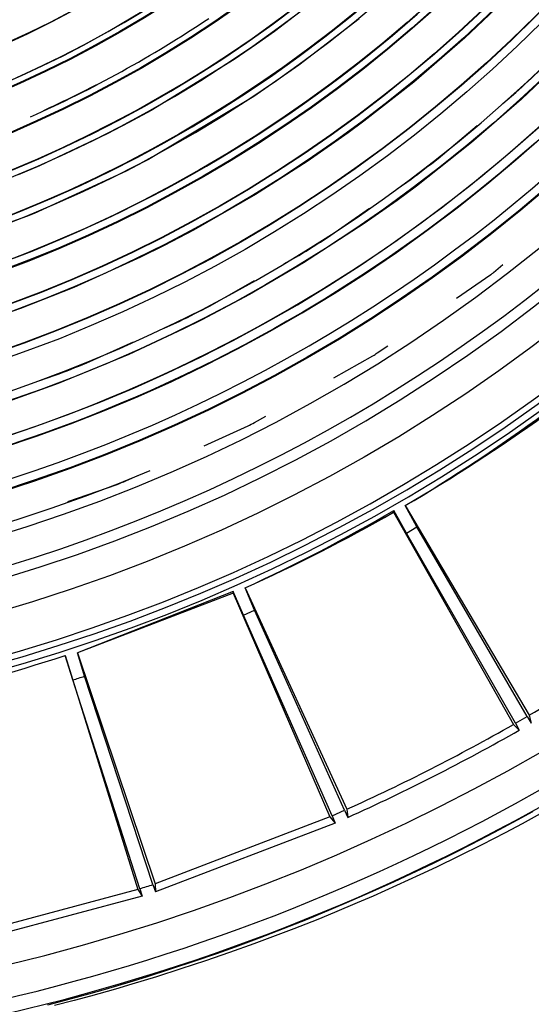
# Model space of a CAD drawing. Header units: millimetres. Extents: x -1049 to -568, y -149 to 570.
# Tile 25 of 44: x -749 to -708, y -93 to -14. Entities that reach past the tile are written whole.
import ezdxf

# ---------------------------------------------------------------- set-up
doc = ezdxf.new("R2010")
doc.units = ezdxf.units.MM

# ---------------------------------------------------------------- blocks, each defined once
blk = doc.blocks.new('Stufenlinse__6', base_point=(-924.479, -70.984))
at = {"color": 1, "linetype": 'Continuous'}
for p, q in [((-724.078, -11.239), (-728.736, -14.837)), ((-709.723, -11.74), (-713.511, -15.351)), ((-744.201, -12.803), (-746.657, -14.102)), ((-746.657, -14.102), (-748.316, -14.926)), ((-721.959, -13.821), (-726.772, -17.54)), ((-748.316, -14.926), (-752.535, -16.835)), ((-728.736, -14.837), (-730.156, -15.85)), ((-713.511, -15.351), (-717.591, -18.881)), ((-730.156, -15.85), (-731.955, -17.081)), ((-704.998, -16.465), (-708.955, -20.24)), ((-731.955, -17.081), (-738.592, -21.151)), ((-726.772, -17.54), (-730.099, -19.859)), ((-717.591, -18.881), (-721.581, -22.014)), ((-730.367, -20.038), (-738.793, -25.07)), ((-730.099, -19.859), (-730.367, -20.038)), ((-708.955, -20.24), (-712.961, -23.723)), ((-710.471, -20.61), (-709.426, -19.723)), ((-738.592, -21.151), (-740.368, -22.123)), ((-721.581, -22.014), (-722.845, -22.946)), ((-740.368, -22.123), (-742.108, -23.031)), ((-715.644, -24.997), (-712.526, -22.352)), ((-742.108, -23.031), (-747.514, -25.585)), ((-722.845, -22.946), (-726.111, -25.23)), ((-712.961, -23.723), (-717.377, -27.214)), ((-707.816, -23.709), (-709.062, -24.8)), ((-738.793, -25.07), (-739.219, -25.296)), ((-709.062, -24.8), (-710.618, -26.12)), ((-747.514, -25.585), (-749.234, -26.317)), ((-740.591, -26.008), (-747.955, -29.403)), ((-739.219, -25.296), (-740.591, -26.008)), ((-726.111, -25.23), (-730.247, -27.88)), ((-718.921, -27.44), (-717.798, -26.656)), ((-710.618, -26.12), (-712.196, -27.414)), ((-717.377, -27.214), (-718.917, -28.352)), ((-712.196, -27.414), (-713.276, -28.275)), ((-730.247, -27.88), (-735.204, -30.727)), ((-718.917, -28.352), (-721.558, -30.217)), ((-713.276, -28.275), (-714.68, -29.363)), ((-724.482, -31.323), (-721.131, -28.983)), ((-748.551, -29.648), (-757.499, -32.818)), ((-747.955, -29.403), (-748.551, -29.648)), ((-714.68, -29.363), (-715.541, -30.014)), ((-735.204, -30.727), (-737.557, -31.962)), ((-721.558, -30.217), (-726.415, -33.369)), ((-716.407, -30.657), (-717.28, -31.292)), ((-715.541, -30.014), (-716.407, -30.657)), ((-717.28, -31.292), (-718.157, -31.92)), ((-737.557, -31.962), (-739.432, -32.895)), ((-718.157, -31.92), (-719.723, -33.009)), ((-739.432, -32.895), (-744.785, -35.321)), ((-727.974, -33.449), (-726.782, -32.773)), ((-719.723, -33.009), (-720.887, -33.796)), ((-726.415, -33.369), (-730.719, -35.888)), ((-720.887, -33.796), (-721.839, -34.424)), ((-711.22, -34.141), (-710.45, -33.499)), ((-721.839, -34.424), (-722.797, -35.044)), ((-714.166, -36.192), (-711.415, -34.29)), ((-744.785, -35.321), (-749.051, -37.014)), ((-733.874, -36.795), (-730.318, -34.778)), ((-722.797, -35.044), (-723.76, -35.654)), ((-730.719, -35.888), (-734.523, -37.916)), ((-724.729, -36.255), (-726.471, -37.303)), ((-723.76, -35.654), (-724.729, -36.255)), ((-749.051, -37.014), (-754.765, -38.968)), ((-726.471, -37.303), (-727.735, -38.039)), ((-737.55, -38.585), (-736.299, -38.023)), ((-734.523, -37.916), (-735.99, -38.651)), ((-727.735, -38.039), (-728.779, -38.632)), ((-735.99, -38.651), (-740.364, -40.691)), ((-729.829, -39.214), (-731.069, -39.883)), ((-728.779, -38.632), (-729.829, -39.214)), ((-743.737, -41.363), (-740.008, -39.688)), ((-731.069, -39.883), (-731.947, -40.347)), ((-720.505, -40.574), (-719.662, -39.991)), ((-740.364, -40.691), (-746.018, -43.012)), ((-731.947, -40.347), (-733.49, -41.138)), ((-723.971, -42.554), (-720.852, -40.791)), ((-733.49, -41.138), (-735.249, -42.006)), ((-747.564, -42.8), (-746.266, -42.359)), ((-736.386, -42.549), (-737.529, -43.08)), ((-735.249, -42.006), (-736.386, -42.549)), ((-746.018, -43.012), (-750.41, -44.583)), ((-737.529, -43.08), (-738.678, -43.599)), ((-739.832, -44.105), (-741.002, -44.604)), ((-738.678, -43.599), (-739.832, -44.105)), ((-741.002, -44.604), (-742.221, -45.108)), ((-743.444, -45.599), (-744.673, -46.076)), ((-742.221, -45.108), (-743.444, -45.599)), ((-730.329, -46.148), (-729.424, -45.636)), ((-744.673, -46.076), (-745.907, -46.539)), ((-734.357, -47.995), (-730.84, -46.407)), ((-747.146, -46.989), (-748.398, -47.428)), ((-745.907, -46.539), (-747.146, -46.989)), ((-748.398, -47.428), (-749.7, -47.868)), ((-740.613, -50.819), (-739.657, -50.388)), ((-745.248, -52.461), (-741.298, -51.092))]:
    blk.add_line(p, q, dxfattribs=at)
at = {"color": 7, "linetype": 'Continuous'}
blk.add_circle((-787.479, 66.016), 132.472, dxfattribs=at)
at = {"color": 1, "linetype": 'Continuous'}
for radius in [123.328, 123.263, 116.581, 113.304, 113.304, 112.633, 112.601, 109.899, 109.321, 109.289, 106.622, 106.559, 105.976, 102.664, 96.599, 96.537, 93.259, 93.197, 89.919, 86.579, 86.518, 83.179]:
    blk.add_circle((-787.479, 66.016), radius, dxfattribs=at)
for centre, radius, start, end in [((-787.479, 66.016), 130.01, 315, 135), ((-787.479, 66.016), 130.01, 315, 135), ((-787.479, 66.016), 129.164, 45, 225), ((-787.479, 66.016), 129.164, 45, 225), ((-787.479, 66.016), 126.604, 315, 135), ((-787.479, 66.016), 126.604, 315, 135), ((-787.456, 65.993), 119.955, 315, 135), ((-787.479, 66.016), 119.227, 315, 135), ((-787.479, 66.016), 125.852, 315, 68.47826), ((-787.479, 66.016), 115.914, 253.20895, 128.28358), ((-787.479, 66.016), 99.351, 266.42857, 70.71429), ((-787.479, 66.016), 92.757, 227.90323, 152.70492), ((-787.479, 66.016), 130.01, 135, 315), ((-787.479, 66.016), 130.01, 135, 315), ((-787.479, 66.016), 92.726, 270.73771, 83.36065), ((-787.479, 66.016), 129.164, 225, 45), ((-787.479, 66.016), 129.164, 225, 45), ((-787.479, 66.016), 126.604, 135, 315), ((-787.479, 66.016), 126.604, 135, 315), ((-787.479, 66.016), 125.852, 135, 292.82609), ((-787.479, 66.016), 122.572, 225, 45), ((-787.479, 66.016), 122.572, 225, 45), ((-787.456, 65.993), 119.955, 135, 315), ((-787.479, 66.016), 119.227, 135, 315), ((-787.479, 66.016), 83.179, 224.99999, 183.81355), ((-787.479, 66.016), 103.218, 135, 315), ((-787.479, 66.016), 99.877, 135, 315), ((-787.479, 66.016), 99.382, 135, 33.75), ((-787.479, 66.016), 82.818, 225, 45), ((-787.479, 66.016), 82.818, 225, 45), ((-787.479, 66.016), 86.131, 267, 339), ((-787.457, 66.016), 102.679, 224.99125, 314.99125), ((-787.479, 66.016), 106.008, 225, 315), ((-787.479, 66.016), 96.069, 294.11121, 303.83724), ((-787.479, 66.016), 115.946, 312.31341, 314.99996), ((-787.502, 66.016), 119.243, 225.00776, 315.00776), ((-787.479, 66.016), 96.039, 294.82132, 297.63399), ((-787.48, 66.015), 115.946, 306.94062, 308.28391), ((-787.479, 66.016), 115.946, 301.56721, 302.91049), ((-787.477, 66.018), 125.884, 307.17242, 307.28422), ((-787.479, 66.016), 136.456, 228.91164, 311.08836), ((-787.479, 66.016), 135.963, 228.91164, 311.08836), ((-787.48, 66.016), 115.946, 296.19424, 297.53753), ((-787.477, 66.017), 125.884, 301.95545, 302.14179), ((-787.479, 66.016), 115.946, 290.82075, 292.16404), ((-787.48, 66.015), 125.884, 296.73954, 297.00041), ((-787.478, 66.016), 125.884, 291.52135, 291.85675)]:
    blk.add_arc(centre, radius, start, end, dxfattribs=at)
at = {"color": 7, "linetype": 'Continuous'}
blk.add_arc((-787.479, 66.016), 137, 229.00569, 310.99431, dxfattribs=at)
blk = doc.blocks.new('Kalibbriereinheit__7', base_point=(-924.479, -70.984))
blk.add_blockref('Stufenlinse__6', (-924.479, -70.984))
blk = doc.blocks.new('Elektronikeinheit_kpl___8', base_point=(-924.479, -70.984))
blk.add_blockref('Kalibbriereinheit__7', (-924.479, -70.984))
blk = doc.blocks.new('Frontteil__14', base_point=(-954.097, -137.985))
at = {"color": 1, "linetype": 'Continuous'}
for p, q in [((-711.13, -78.944), (-709.294, -77.961)), ((-709.294, -77.961), (-708.074, -77.291)), ((-707.222, -77.352), (-708.915, -78.271)), ((-708.915, -78.271), (-710.282, -78.995)), ((-712.973, -79.901), (-711.13, -78.944)), ((-710.282, -78.995), (-712.128, -79.947)), ((-714.226, -80.536), (-712.973, -79.901)), ((-712.128, -79.947), (-713.982, -80.874)), ((-716.061, -81.44), (-714.226, -80.536)), ((-713.982, -80.874), (-715.768, -81.74)), ((-717.358, -82.063), (-716.061, -81.44)), ((-715.768, -81.74), (-717.088, -82.364)), ((-719.17, -82.91), (-717.358, -82.063)), ((-717.088, -82.364), (-718.962, -83.225)), ((-721.047, -83.759), (-719.17, -82.91)), ((-718.962, -83.225), (-720.844, -84.062)), ((-722.931, -84.583), (-721.047, -83.759)), ((-720.844, -84.062), (-722.103, -84.606)), ((-726.09, -85.903), (-724.192, -85.119)), ((-724.192, -85.119), (-722.931, -84.583)), ((-722.103, -84.606), (-723.925, -85.372)), ((-727.996, -86.663), (-726.09, -85.903)), ((-725.267, -85.921), (-727.177, -86.677)), ((-723.925, -85.372), (-725.267, -85.921)), ((-729.912, -87.398), (-727.996, -86.663)), ((-727.177, -86.677), (-729.095, -87.41)), ((-731.836, -88.11), (-729.912, -87.398)), ((-729.095, -87.41), (-730.379, -87.886)), ((-733.333, -88.645), (-731.836, -88.11)), ((-730.379, -87.886), (-732.312, -88.58)), ((-735.063, -89.243), (-733.333, -88.645)), ((-732.312, -88.58), (-734.254, -89.249)), ((-737.011, -89.89), (-735.063, -89.243)), ((-734.254, -89.249), (-736.205, -89.896)), ((-740.279, -90.917), (-738.969, -90.514)), ((-738.166, -90.519), (-740.135, -91.118)), ((-738.969, -90.514), (-737.011, -89.89)), ((-736.205, -89.896), (-738.166, -90.519)), ((-742.25, -91.5), (-740.279, -90.917)), ((-740.135, -91.118), (-741.453, -91.504)), ((-745.545, -92.415), (-743.567, -91.874)), ((-743.433, -92.062), (-744.756, -92.42)), ((-743.567, -91.874), (-742.25, -91.5)), ((-741.453, -91.504), (-743.433, -92.062)), ((-746.866, -92.761), (-745.545, -92.415)), ((-744.756, -92.42), (-746.307, -92.825))]:
    blk.add_line(p, q, dxfattribs=at)
for radius, start in [(162.615, 282.53165), (163.8, 282.08956)]:
    blk.add_arc((-787.479, 66.016), radius, start, 316.97485, dxfattribs=at)
blk = doc.blocks.new('Linsengehaeuse__21', base_point=(-945.598, -92.103))
at = {"color": 7, "linetype": 'Continuous'}
for p, q in [((-718.267, -52.794), (-708.342, -69.58)), ((-717.334, -54.505), (-718.267, -52.794)), ((-719.189, -53.196), (-719.193, -53.329)), ((-719.193, -53.329), (-709.618, -70.317)), ((-718.177, -54.992), (-719.189, -53.196)), ((-718.177, -54.992), (-717.334, -54.505)), ((-709.454, -70.223), (-718.177, -54.992)), ((-708.505, -69.675), (-717.334, -54.505)), ((-732.025, -59.682), (-744.481, -64.588)), ((-732.042, -59.813), (-744.481, -64.588)), ((-732.025, -59.682), (-732.042, -59.813)), ((-732.042, -59.813), (-724.295, -77.709)), ((-731.206, -61.573), (-732.025, -59.682)), ((-730.316, -61.177), (-731.065, -59.378)), ((-731.065, -59.378), (-722.949, -77.11)), ((-731.206, -61.573), (-730.316, -61.177)), ((-723.121, -77.187), (-730.316, -61.177)), ((-724.123, -77.633), (-731.206, -61.573)), ((-743.925, -66.455), (-744.481, -64.588)), ((-744.481, -64.588), (-738.264, -83.071)), ((-744.851, -66.756), (-745.467, -64.79)), ((-745.467, -64.79), (-739.665, -83.526)), ((-739.485, -83.469), (-744.851, -66.756)), ((-738.443, -83.13), (-743.925, -66.455)), ((-709.454, -70.223), (-708.505, -69.675)), ((-708.505, -69.675), (-708.185, -70.216)), ((-708.342, -69.58), (-708.185, -70.216)), ((-709.618, -70.317), (-709.146, -70.771)), ((-709.454, -70.223), (-709.146, -70.771)), ((-724.123, -77.633), (-723.121, -77.187)), ((-723.121, -77.187), (-722.86, -77.758)), ((-722.949, -77.11), (-722.86, -77.758)), ((-724.295, -77.709), (-738.264, -83.071)), ((-724.295, -77.709), (-723.873, -78.21)), ((-724.123, -77.633), (-723.873, -78.21)), ((-723.873, -78.21), (-738.242, -83.725)), ((-739.665, -83.526), (-754.117, -87.399)), ((-739.665, -83.526), (-739.297, -84.068)), ((-739.485, -83.469), (-739.297, -84.068)), ((-738.443, -83.13), (-738.242, -83.725)), ((-738.264, -83.071), (-738.242, -83.725)), ((-739.297, -84.068), (-754.164, -88.052))]:
    blk.add_line(p, q, dxfattribs=at)
for centre, radius, start, end in [((-787.479, 66.016), 160, 281.25, 351.20419), ((-788.453, 65.377), 137.443, 300.70764, 306.29094), ((-787.479, 66.016), 137.5, 300.2228, 305.7772), ((-788.515, 65.482), 137.443, 294.70764, 300.29094), ((-787.479, 66.016), 137.5, 294.2228, 299.7772), ((-787.479, 66.016), 157, 300.26879, 305.73121), ((-788.603, 65.709), 137.443, 282.70764, 288.29094), ((-788.603, 65.709), 137.443, 282.70764, 288.29094), ((-787.479, 66.016), 139.447, 287.8, 288.2), ((-787.479, 66.016), 157, 294.26879, 299.73121), ((-787.479, 66.016), 157.628, 294.20157, 299.79843), ((-787.479, 66.016), 157, 287.8, 288.2)]:
    blk.add_arc(centre, radius, start, end, dxfattribs=at)
blk = doc.blocks.new('Linsengehaeuse_kpl_-Mot-L4_0006142__50', base_point=(-966.579, -120.076))
blk.add_blockref('Linsengehaeuse__21', (-945.598, -92.103))
blk = doc.blocks.new('Linsengehaeuse__51', base_point=(-945.598, -92.103))
at = {"color": 7, "linetype": 'Continuous'}
for p, q in [((-718.267, -52.794), (-708.342, -69.58)), ((-717.334, -54.505), (-718.267, -52.794)), ((-719.189, -53.196), (-719.193, -53.329)), ((-719.193, -53.329), (-709.618, -70.317)), ((-718.177, -54.992), (-719.189, -53.196)), ((-718.177, -54.992), (-717.334, -54.505)), ((-709.454, -70.223), (-718.177, -54.992)), ((-708.505, -69.675), (-717.334, -54.505)), ((-732.025, -59.682), (-744.481, -64.588)), ((-732.042, -59.813), (-744.481, -64.588)), ((-732.025, -59.682), (-732.042, -59.813)), ((-732.042, -59.813), (-724.295, -77.709)), ((-731.206, -61.573), (-732.025, -59.682)), ((-730.316, -61.177), (-731.065, -59.378)), ((-731.065, -59.378), (-722.949, -77.11)), ((-731.206, -61.573), (-730.316, -61.177)), ((-723.121, -77.187), (-730.316, -61.177)), ((-724.123, -77.633), (-731.206, -61.573)), ((-743.925, -66.455), (-744.481, -64.588)), ((-744.481, -64.588), (-738.264, -83.071)), ((-744.851, -66.756), (-745.467, -64.79)), ((-745.467, -64.79), (-739.665, -83.526)), ((-739.485, -83.469), (-744.851, -66.756)), ((-738.443, -83.13), (-743.925, -66.455)), ((-709.454, -70.223), (-708.505, -69.675)), ((-708.505, -69.675), (-708.185, -70.216)), ((-708.342, -69.58), (-708.185, -70.216)), ((-709.618, -70.317), (-709.146, -70.771)), ((-709.454, -70.223), (-709.146, -70.771)), ((-724.123, -77.633), (-723.121, -77.187)), ((-723.121, -77.187), (-722.86, -77.758)), ((-722.949, -77.11), (-722.86, -77.758)), ((-724.295, -77.709), (-738.264, -83.071)), ((-724.295, -77.709), (-723.873, -78.21)), ((-724.123, -77.633), (-723.873, -78.21)), ((-723.873, -78.21), (-738.242, -83.725)), ((-739.665, -83.526), (-754.117, -87.399)), ((-739.665, -83.526), (-739.297, -84.068)), ((-739.485, -83.469), (-739.297, -84.068)), ((-738.443, -83.13), (-738.242, -83.725)), ((-738.264, -83.071), (-738.242, -83.725)), ((-739.297, -84.068), (-754.164, -88.052))]:
    blk.add_line(p, q, dxfattribs=at)
for centre, radius, start, end in [((-787.479, 66.016), 160, 281.25, 351.20419), ((-788.453, 65.377), 137.443, 300.70764, 306.29094), ((-787.479, 66.016), 137.5, 300.2228, 305.7772), ((-788.515, 65.482), 137.443, 294.70764, 300.29094), ((-787.479, 66.016), 137.5, 294.2228, 299.7772), ((-787.479, 66.016), 157, 300.26879, 305.73121), ((-788.603, 65.709), 137.443, 282.70764, 288.29094), ((-788.603, 65.709), 137.443, 282.70764, 288.29094), ((-787.479, 66.016), 139.447, 287.8, 288.2), ((-787.479, 66.016), 157, 294.26879, 299.73121), ((-787.479, 66.016), 157.628, 294.20157, 299.79843), ((-787.479, 66.016), 157, 287.8, 288.2)]:
    blk.add_arc(centre, radius, start, end, dxfattribs=at)
blk = doc.blocks.new('Linsengehaeuse_kpl___80', base_point=(-966.579, -120.076))
blk.add_blockref('Linsengehaeuse__51', (-945.598, -92.103))
blk = doc.blocks.new('Gehaeuse_kpl__81', base_point=(-966.579, -137.985))
for name, p in [('Linsengehaeuse_kpl_-Mot-L4_0006142__50', (-966.579, -120.076)), ('Linsengehaeuse_kpl___80', (-966.579, -120.076)), ('Frontteil__14', (-954.097, -137.985))]:
    blk.add_blockref(name, p)
blk = doc.blocks.new('L10-für-dxf-Internet__113', base_point=(-1048.979, -148.984))
for name, p in [('Gehaeuse_kpl__81', (-966.579, -137.985)), ('Elektronikeinheit_kpl___8', (-924.479, -70.984))]:
    blk.add_blockref(name, p)
blk = doc.blocks.new('VordansA', base_point=(-612, 192))
blk.add_blockref('L10-für-dxf-Internet__113', (-1048.979, -148.984))

msp = doc.modelspace()

# ---------------------------------------------------------------- block references
msp.add_blockref('VordansA', (-612, 192))

doc.saveas('drawing.dxf')
